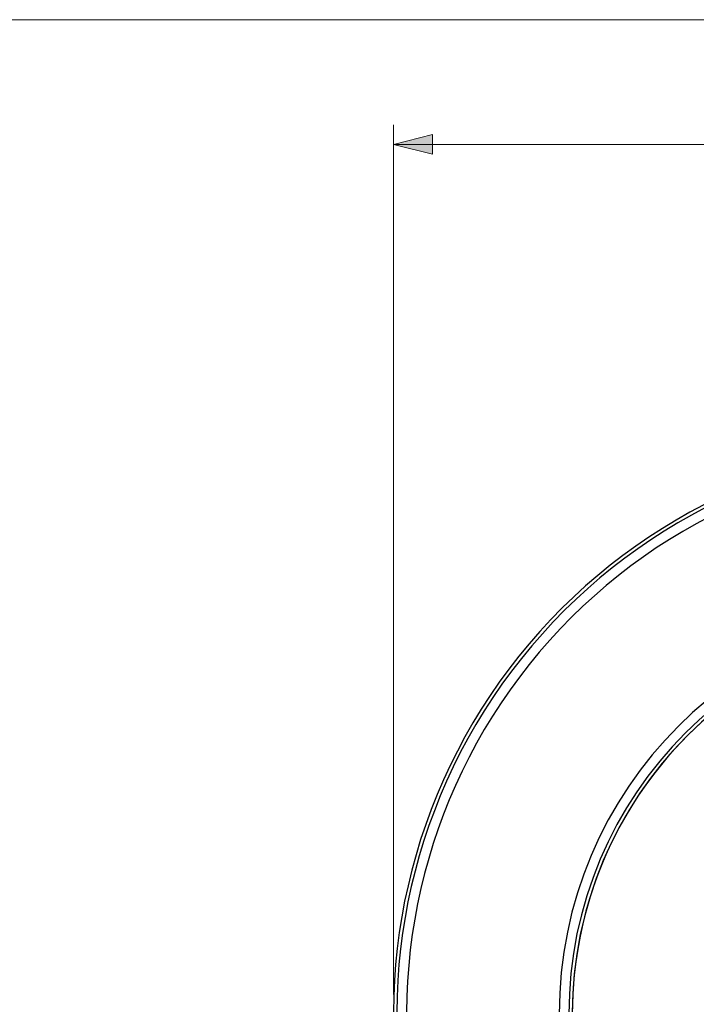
# Model space of a CAD drawing. Header units: inches. Extents: x -115 to 727, y 98 to 694.
# Tile 28 of 37: x 65 to 163, y 551 to 694. Entities that reach past the tile are written whole.
import ezdxf

# ---------------------------------------------------------------- set-up
doc = ezdxf.new("R2010")
doc.units = ezdxf.units.IN
doc.header["$MEASUREMENT"] = 0
doc.layers.add('Capa 1', color=7, linetype='Continuous')

# ---------------------------------------------------------------- blocks, each defined once
blk = doc.blocks.new('block 116')
at = {"layer": 'Capa 1', "color": 250, "lineweight": 25}
blk.add_open_spline([(201.99, 606.82), (170.49, 606.82), (144.95, 581.28), (144.95, 549.77)], degree=3, dxfattribs=at)
blk = doc.blocks.new('block 141')
at = {"layer": 'Capa 1', "color": 250, "lineweight": 25}
blk.add_open_spline([(137.22, 601.54), (121.49, 581.85), (115.56, 556.08), (121.12, 531.5)], degree=3, dxfattribs=at)
blk = doc.blocks.new('block 142')
at = {"layer": 'Capa 1', "color": 250, "lineweight": 25}
blk.add_open_spline([(201.99, 632.69), (176.79, 632.69), (152.96, 621.23), (137.22, 601.54)], degree=3, dxfattribs=at)
blk = doc.blocks.new('block 149')
at = {"layer": 'Capa 1', "color": 250, "lineweight": 25}
blk.add_open_spline([(173.47, 599.18), (155.82, 588.99), (144.95, 570.16), (144.95, 549.77)], degree=3, dxfattribs=at)
blk = doc.blocks.new('block 158')
at = {"layer": 'Capa 1', "color": 250, "lineweight": 25}
blk.add_open_spline([(137.22, 601.54), (121.49, 581.85), (115.56, 556.08), (121.12, 531.5)], degree=3, dxfattribs=at)
blk = doc.blocks.new('block 159')
at = {"layer": 'Capa 1', "color": 250, "lineweight": 25}
blk.add_open_spline([(201.99, 632.69), (176.79, 632.69), (152.96, 621.23), (137.22, 601.54)], degree=3, dxfattribs=at)
blk = doc.blocks.new('block 292')
at = {"layer": 'Capa 1', "color": 250, "lineweight": 25}
blk.add_open_spline([(201.99, 608.72), (169.44, 608.72), (143.05, 582.33), (143.05, 549.77)], degree=3, dxfattribs=at)
blk = doc.blocks.new('block 654')
at = {"layer": 'Capa 1', "color": 250, "lineweight": 25}
blk.add_open_spline([(138.71, 600.35), (123.34, 581.12), (117.55, 555.94), (122.97, 531.92)], degree=3, dxfattribs=at)
blk = doc.blocks.new('block 655')
at = {"layer": 'Capa 1', "color": 250, "lineweight": 25}
blk.add_open_spline([(201.99, 630.79), (177.37, 630.79), (154.08, 619.59), (138.71, 600.35)], degree=3, dxfattribs=at)
blk = doc.blocks.new('block 826')
at = {"layer": 'Capa 1', "color": 250, "lineweight": 25}
blk.add_open_spline([(137.6, 601.24), (121.96, 581.67), (116.07, 556.04), (121.59, 531.6)], degree=3, dxfattribs=at)
blk = doc.blocks.new('block 827')
at = {"layer": 'Capa 1', "color": 250, "lineweight": 25}
blk.add_open_spline([(201.99, 632.21), (176.94, 632.21), (153.24, 620.81), (137.6, 601.24)], degree=3, dxfattribs=at)
blk = doc.blocks.new('block 881')
at = {"layer": 'Capa 1', "color": 250, "lineweight": 25}
blk.add_open_spline([(201.99, 607.3), (170.22, 607.3), (144.46, 581.55), (144.46, 549.77)], degree=3, dxfattribs=at)
blk = doc.blocks.new('block 1931')
at = {"layer": 'Capa 1', "lineweight": 0}
blk.add_lwpolyline([(-114.94, 693.64), (726.95, 693.64), (726.95, 98.36), (-114.94, 98.36), (-114.94, 693.64)], dxfattribs=at)
blk = doc.blocks.new('block 48')
at = {"layer": 'Capa 1'}
for name in ['block 1931', 'block 142', 'block 159', 'block 827', 'block 655', 'block 292', 'block 881', 'block 116', 'block 141', 'block 158', 'block 826', 'block 654', 'block 149']:
    blk.add_blockref(name, (0, 0), dxfattribs=at)
blk = doc.blocks.new('block 1937')
at = {"layer": 'Capa 1', "lineweight": 0}
blk.add_lwpolyline([(119.08, 675.6), (124.75, 677.02), (124.75, 674.18), (119.08, 675.6)], dxfattribs=at)
blk = doc.blocks.new('block 1938')
at = {"layer": 'Capa 1'}
h = blk.add_hatch(color=250, dxfattribs=at)
h.dxf.hatch_style = 2
h.paths.add_polyline_path([(119.08, 675.6), (124.75, 677.02), (124.75, 674.18)])
at = {"layer": 'Capa 1', "lineweight": 0}
blk.add_lwpolyline([(119.08, 675.6), (124.75, 677.02), (124.75, 674.18), (119.08, 675.6), (119.08, 675.6)], dxfattribs=at)
blk = doc.blocks.new('block 1939')
at = {"layer": 'Capa 1', "lineweight": 0}
blk.add_lwpolyline([(119.08, 675.6), (124.75, 677.02), (124.75, 674.18), (119.08, 675.6)], dxfattribs=at)
blk = doc.blocks.new('block 1942')
at = {"layer": 'Capa 1', "lineweight": 0}
blk.add_lwpolyline([(-114.94, 693.64), (726.95, 693.64), (726.95, 98.36), (-114.94, 98.36), (-114.94, 693.64)], dxfattribs=at)
blk = doc.blocks.new('block 1933')
at = {"layer": 'Capa 1'}
for name in ['block 1942', 'block 1937', 'block 1938', 'block 1939']:
    blk.add_blockref(name, (0, 0), dxfattribs=at)
blk = doc.blocks.new('block 1952')
at = {"layer": 'Capa 1', "lineweight": 0}
blk.add_lwpolyline([(-114.94, 693.64), (726.95, 693.64), (726.95, 98.36), (-114.94, 98.36), (-114.94, 693.64)], dxfattribs=at)
blk = doc.blocks.new('block 1944')
at = {"layer": 'Capa 1'}
blk.add_blockref('block 1952', (0, 0), dxfattribs=at)
blk = doc.blocks.new('block 1961')
at = {"layer": 'Capa 1', "lineweight": 0}
blk.add_lwpolyline([(-114.94, 693.64), (726.95, 693.64), (726.95, 98.36), (-114.94, 98.36), (-114.94, 693.64)], dxfattribs=at)
blk = doc.blocks.new('block 1954')
at = {"layer": 'Capa 1'}
blk.add_blockref('block 1961', (0, 0), dxfattribs=at)
blk = doc.blocks.new('block 1970')
at = {"layer": 'Capa 1', "lineweight": 0}
blk.add_lwpolyline([(-114.94, 693.64), (726.95, 693.64), (726.95, 98.36), (-114.94, 98.36), (-114.94, 693.64)], dxfattribs=at)
blk = doc.blocks.new('block 1963')
at = {"layer": 'Capa 1'}
blk.add_blockref('block 1970', (0, 0), dxfattribs=at)
blk = doc.blocks.new('block 1981')
at = {"layer": 'Capa 1', "lineweight": 0}
blk.add_lwpolyline([(-114.94, 693.64), (726.95, 693.64), (726.95, 98.36), (-114.94, 98.36), (-114.94, 693.64)], dxfattribs=at)
blk = doc.blocks.new('block 1972')
at = {"layer": 'Capa 1'}
blk.add_blockref('block 1981', (0, 0), dxfattribs=at)
blk = doc.blocks.new('block 1987')
at = {"layer": 'Capa 1', "lineweight": 0}
blk.add_lwpolyline([(-114.94, 693.64), (726.95, 693.64), (726.95, 98.36), (-114.94, 98.36), (-114.94, 693.64)], dxfattribs=at)
blk = doc.blocks.new('block 1983')
at = {"layer": 'Capa 1'}
blk.add_blockref('block 1987', (0, 0), dxfattribs=at)
blk = doc.blocks.new('block 1996')
at = {"layer": 'Capa 1', "lineweight": 0}
blk.add_lwpolyline([(-114.94, 693.64), (726.95, 693.64), (726.95, 98.36), (-114.94, 98.36), (-114.94, 693.64)], dxfattribs=at)
blk = doc.blocks.new('block 1989')
at = {"layer": 'Capa 1'}
blk.add_blockref('block 1996', (0, 0), dxfattribs=at)
blk = doc.blocks.new('block 2005')
at = {"layer": 'Capa 1', "lineweight": 0}
blk.add_lwpolyline([(-114.94, 693.64), (726.95, 693.64), (726.95, 98.36), (-114.94, 98.36), (-114.94, 693.64)], dxfattribs=at)
blk = doc.blocks.new('block 1998')
at = {"layer": 'Capa 1'}
blk.add_blockref('block 2005', (0, 0), dxfattribs=at)
blk = doc.blocks.new('block 2015')
at = {"layer": 'Capa 1', "color": 250, "lineweight": 9}
blk.add_lwpolyline([(119.08, 552.61), (119.08, 678.43)], dxfattribs=at)
blk = doc.blocks.new('block 2017')
at = {"layer": 'Capa 1', "color": 250, "lineweight": 9}
blk.add_lwpolyline([(119.08, 675.6), (218.29, 675.6)], dxfattribs=at)
blk = doc.blocks.new('block 2046')
at = {"layer": 'Capa 1', "lineweight": 0}
blk.add_lwpolyline([(-114.94, 693.64), (726.95, 693.64), (726.95, 98.36), (-114.94, 98.36), (-114.94, 693.64)], dxfattribs=at)
blk = doc.blocks.new('block 2007')
at = {"layer": 'Capa 1'}
for name in ['block 2046', 'block 2015', 'block 2017']:
    blk.add_blockref(name, (0, 0), dxfattribs=at)

msp = doc.modelspace()

# ---------------------------------------------------------------- block references
at = {"layer": 'Capa 1'}
for name in ['block 48', 'block 1933', 'block 1944', 'block 1954', 'block 1963', 'block 1972', 'block 1983', 'block 1989', 'block 1998', 'block 2007']:
    msp.add_blockref(name, (0, 0), dxfattribs=at)

doc.saveas('drawing.dxf')
